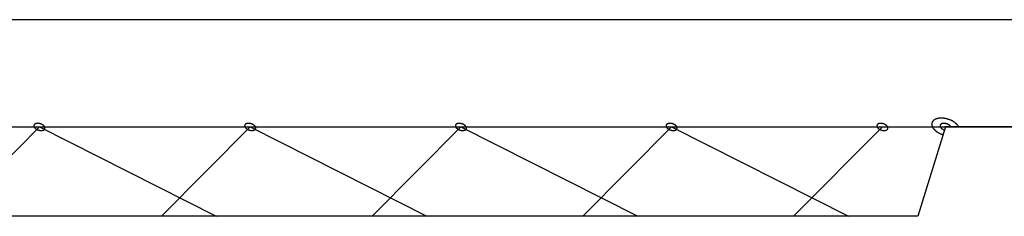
# Model space of a CAD drawing. Header units: millimetres. Extents: x -78 to 141, y 20 to 129.
# Tile 54 of 114: x 21.2 to 34.77, y 124.72 to 127.44. Entities that reach past the tile are written whole.
import ezdxf

# ---------------------------------------------------------------- set-up
doc = ezdxf.new("R2010")
doc.units = ezdxf.units.MM
doc.header["$LTSCALE"] = 16.335
doc.layers.get('0').update_dxf_attribs({"linetype": 'CONTINUOUS'})
doc.layers.add('02___PRT_ALL_AXES', color=7, linetype='CONTINUOUS')

msp = doc.modelspace()

# ---------------------------------------------------------------- linework, layer by layer
at = {"color": 7, "linetype": 'Continuous'}
for p, q in [((1.42, 125.954), (33.965, 125.954)), ((20.245, 124.719), (21.47, 125.954)), ((21.47, 125.954), (23.907, 124.719)), ((23.151, 124.719), (24.375, 125.954)), ((24.375, 125.954), (26.813, 124.719)), ((26.057, 124.719), (27.281, 125.954)), ((27.281, 125.954), (29.719, 124.719)), ((28.963, 124.719), (30.187, 125.954)), ((30.187, 125.954), (32.624, 124.719)), ((31.868, 124.719), (33.093, 125.954)), ((41.229, 125.954), (33.965, 125.954)), ((33.583, 124.719), (8.448, 124.719))]:
    msp.add_line(p, q, dxfattribs=at)
for points, knots in [([(21.542, 125.954), (21.542, 125.954), (21.54, 125.959), (21.538, 125.961), (21.537, 125.963), (21.536, 125.964), (21.535, 125.965), (21.534, 125.967), (21.532, 125.968), (21.53, 125.97), (21.529, 125.972), (21.528, 125.973), (21.526, 125.974), (21.525, 125.975), (21.522, 125.977), (21.52, 125.979), (21.518, 125.98), (21.517, 125.982), (21.515, 125.982), (21.513, 125.984), (21.51, 125.985), (21.508, 125.987), (21.506, 125.988), (21.504, 125.989), (21.502, 125.99), (21.5, 125.991), (21.497, 125.992), (21.494, 125.993), (21.492, 125.994), (21.49, 125.995), (21.488, 125.996), (21.486, 125.996), (21.483, 125.997), (21.48, 125.998), (21.477, 125.999), (21.475, 126), (21.474, 126), (21.471, 126), (21.468, 126.001), (21.465, 126.002), (21.462, 126.002), (21.46, 126.002), (21.459, 126.002), (21.456, 126.003), (21.453, 126.003), (21.45, 126.003), (21.447, 126.003), (21.446, 126.003), (21.444, 126.003), (21.442, 126.003), (21.439, 126.003), (21.436, 126.003), (21.434, 126.003), (21.432, 126.002), (21.43, 126.002), (21.428, 126.002), (21.426, 126.001), (21.423, 126), (21.421, 126), (21.42, 126), (21.418, 125.999), (21.417, 125.998), (21.415, 125.997), (21.412, 125.996), (21.411, 125.996), (21.409, 125.995), (21.408, 125.994), (21.407, 125.993), (21.405, 125.992), (21.404, 125.991), (21.402, 125.99), (21.401, 125.989), (21.401, 125.988), (21.4, 125.987), (21.399, 125.985), (21.397, 125.984), (21.397, 125.983), (21.396, 125.982), (21.396, 125.981), (21.395, 125.979), (21.395, 125.977), (21.394, 125.976), (21.394, 125.974), (21.393, 125.973), (21.393, 125.972), (21.393, 125.97), (21.394, 125.969), (21.394, 125.967), (21.394, 125.965), (21.394, 125.964), (21.394, 125.963), (21.395, 125.961), (21.396, 125.959), (21.397, 125.954), (21.397, 125.954)], [0, 0, 0, 0, 0.00178862, 0.00268292, 0.00313008, 0.00357723, 0.00407486, 0.0045725, 0.00556776, 0.00656303, 0.00706066, 0.0075583, 0.00810164, 0.00864499, 0.00973169, 0.01081838, 0.01136173, 0.01190508, 0.01249491, 0.01308474, 0.0142644, 0.01544405, 0.01603388, 0.01662371, 0.01722604, 0.01782837, 0.01903302, 0.02023767, 0.02084, 0.02144232, 0.02205221, 0.0226621, 0.02388189, 0.02510167, 0.02571156, 0.02632145, 0.02692335, 0.02752524, 0.02872902, 0.0299328, 0.03053469, 0.03113658, 0.03172556, 0.03231453, 0.03349248, 0.03467043, 0.03525941, 0.03584838, 0.03639056, 0.03693274, 0.03801709, 0.03910144, 0.03964362, 0.0401858, 0.04068205, 0.0411783, 0.0421708, 0.04316329, 0.04365954, 0.04415579, 0.04460152, 0.04504725, 0.04593871, 0.04683018, 0.04727591, 0.04772164, 0.04812629, 0.04853094, 0.04934024, 0.05014954, 0.05055419, 0.05095884, 0.05132092, 0.05168301, 0.05240718, 0.05313135, 0.05349343, 0.05385552, 0.05420471, 0.0545539, 0.05525228, 0.05595067, 0.05629986, 0.05664905, 0.05701186, 0.05737466, 0.05810028, 0.0588259, 0.0591887, 0.05955151, 0.0599574, 0.0603633, 0.06117508, 0.06279865, 0.06279865, 0.06279865, 0.06279865]), ([(24.448, 125.954), (24.448, 125.954), (24.445, 125.959), (24.444, 125.961), (24.443, 125.963), (24.442, 125.964), (24.441, 125.965), (24.44, 125.967), (24.438, 125.968), (24.436, 125.97), (24.435, 125.972), (24.434, 125.973), (24.432, 125.974), (24.43, 125.975), (24.428, 125.977), (24.426, 125.979), (24.424, 125.98), (24.423, 125.982), (24.421, 125.982), (24.419, 125.984), (24.416, 125.985), (24.414, 125.987), (24.411, 125.988), (24.41, 125.989), (24.408, 125.99), (24.406, 125.991), (24.403, 125.992), (24.4, 125.993), (24.398, 125.994), (24.396, 125.995), (24.394, 125.996), (24.392, 125.996), (24.389, 125.997), (24.385, 125.998), (24.383, 125.999), (24.381, 126), (24.379, 126), (24.377, 126), (24.374, 126.001), (24.371, 126.002), (24.368, 126.002), (24.366, 126.002), (24.364, 126.002), (24.362, 126.003), (24.359, 126.003), (24.356, 126.003), (24.353, 126.003), (24.351, 126.003), (24.35, 126.003), (24.347, 126.003), (24.345, 126.003), (24.342, 126.003), (24.339, 126.003), (24.338, 126.002), (24.336, 126.002), (24.334, 126.002), (24.332, 126.001), (24.329, 126), (24.327, 126), (24.326, 126), (24.324, 125.999), (24.323, 125.998), (24.32, 125.997), (24.318, 125.996), (24.317, 125.996), (24.315, 125.995), (24.314, 125.994), (24.313, 125.993), (24.311, 125.992), (24.309, 125.991), (24.308, 125.99), (24.307, 125.989), (24.306, 125.988), (24.306, 125.987), (24.304, 125.985), (24.303, 125.984), (24.302, 125.983), (24.302, 125.982), (24.301, 125.981), (24.301, 125.979), (24.3, 125.977), (24.3, 125.976), (24.3, 125.974), (24.299, 125.973), (24.299, 125.972), (24.299, 125.97), (24.299, 125.969), (24.299, 125.967), (24.3, 125.965), (24.299, 125.964), (24.3, 125.963), (24.3, 125.961), (24.301, 125.959), (24.303, 125.954), (24.303, 125.954)], [0, 0, 0, 0, 0.00178862, 0.00268292, 0.00313008, 0.00357723, 0.00407486, 0.0045725, 0.00556776, 0.00656303, 0.00706066, 0.0075583, 0.00810164, 0.00864499, 0.00973169, 0.01081838, 0.01136173, 0.01190508, 0.01249491, 0.01308474, 0.0142644, 0.01544405, 0.01603388, 0.01662371, 0.01722604, 0.01782837, 0.01903302, 0.02023767, 0.02084, 0.02144232, 0.02205221, 0.0226621, 0.02388189, 0.02510167, 0.02571156, 0.02632145, 0.02692335, 0.02752524, 0.02872902, 0.0299328, 0.03053469, 0.03113658, 0.03172556, 0.03231453, 0.03349248, 0.03467043, 0.03525941, 0.03584838, 0.03639056, 0.03693274, 0.03801709, 0.03910144, 0.03964362, 0.0401858, 0.04068205, 0.0411783, 0.0421708, 0.04316329, 0.04365954, 0.04415579, 0.04460152, 0.04504725, 0.04593871, 0.04683018, 0.04727591, 0.04772164, 0.04812629, 0.04853094, 0.04934024, 0.05014954, 0.05055419, 0.05095884, 0.05132092, 0.05168301, 0.05240718, 0.05313135, 0.05349343, 0.05385552, 0.05420471, 0.0545539, 0.05525228, 0.05595067, 0.05629986, 0.05664905, 0.05701186, 0.05737466, 0.05810028, 0.0588259, 0.0591887, 0.05955151, 0.0599574, 0.0603633, 0.06117508, 0.06279865, 0.06279865, 0.06279865, 0.06279865]), ([(27.354, 125.954), (27.354, 125.954), (27.351, 125.959), (27.35, 125.961), (27.349, 125.963), (27.348, 125.964), (27.347, 125.965), (27.345, 125.967), (27.344, 125.968), (27.342, 125.97), (27.34, 125.972), (27.339, 125.973), (27.338, 125.974), (27.336, 125.975), (27.334, 125.977), (27.332, 125.979), (27.33, 125.98), (27.328, 125.982), (27.327, 125.982), (27.325, 125.984), (27.322, 125.985), (27.319, 125.987), (27.317, 125.988), (27.316, 125.989), (27.314, 125.99), (27.312, 125.991), (27.309, 125.992), (27.306, 125.993), (27.303, 125.994), (27.302, 125.995), (27.3, 125.996), (27.297, 125.996), (27.294, 125.997), (27.291, 125.998), (27.289, 125.999), (27.287, 126), (27.285, 126), (27.283, 126), (27.28, 126.001), (27.276, 126.002), (27.274, 126.002), (27.272, 126.002), (27.27, 126.002), (27.268, 126.003), (27.265, 126.003), (27.262, 126.003), (27.259, 126.003), (27.257, 126.003), (27.256, 126.003), (27.253, 126.003), (27.25, 126.003), (27.248, 126.003), (27.245, 126.003), (27.244, 126.002), (27.242, 126.002), (27.24, 126.002), (27.237, 126.001), (27.235, 126), (27.233, 126), (27.231, 126), (27.23, 125.999), (27.228, 125.998), (27.226, 125.997), (27.224, 125.996), (27.222, 125.996), (27.221, 125.995), (27.22, 125.994), (27.219, 125.993), (27.217, 125.992), (27.215, 125.991), (27.214, 125.99), (27.213, 125.989), (27.212, 125.988), (27.211, 125.987), (27.21, 125.985), (27.209, 125.984), (27.208, 125.983), (27.207, 125.982), (27.207, 125.981), (27.207, 125.979), (27.206, 125.977), (27.206, 125.976), (27.205, 125.974), (27.205, 125.973), (27.205, 125.972), (27.205, 125.97), (27.205, 125.969), (27.205, 125.967), (27.205, 125.965), (27.205, 125.964), (27.206, 125.963), (27.206, 125.961), (27.207, 125.959), (27.209, 125.954), (27.209, 125.954)], [0, 0, 0, 0, 0.00178862, 0.00268292, 0.00313008, 0.00357723, 0.00407486, 0.0045725, 0.00556776, 0.00656303, 0.00706066, 0.0075583, 0.00810164, 0.00864499, 0.00973169, 0.01081838, 0.01136173, 0.01190508, 0.01249491, 0.01308474, 0.0142644, 0.01544405, 0.01603388, 0.01662371, 0.01722604, 0.01782837, 0.01903302, 0.02023767, 0.02084, 0.02144232, 0.02205221, 0.0226621, 0.02388189, 0.02510167, 0.02571156, 0.02632145, 0.02692335, 0.02752524, 0.02872902, 0.0299328, 0.03053469, 0.03113658, 0.03172556, 0.03231453, 0.03349248, 0.03467043, 0.03525941, 0.03584838, 0.03639056, 0.03693274, 0.03801709, 0.03910144, 0.03964362, 0.0401858, 0.04068205, 0.0411783, 0.0421708, 0.04316329, 0.04365954, 0.04415579, 0.04460152, 0.04504725, 0.04593871, 0.04683018, 0.04727591, 0.04772164, 0.04812629, 0.04853094, 0.04934024, 0.05014954, 0.05055419, 0.05095884, 0.05132092, 0.05168301, 0.05240718, 0.05313135, 0.05349343, 0.05385552, 0.05420471, 0.0545539, 0.05525228, 0.05595067, 0.05629986, 0.05664905, 0.05701186, 0.05737466, 0.05810028, 0.0588259, 0.0591887, 0.05955151, 0.0599574, 0.0603633, 0.06117508, 0.06279865, 0.06279865, 0.06279865, 0.06279865]), ([(30.26, 125.954), (30.26, 125.954), (30.257, 125.959), (30.255, 125.961), (30.254, 125.963), (30.254, 125.964), (30.253, 125.965), (30.251, 125.967), (30.249, 125.968), (30.248, 125.97), (30.246, 125.972), (30.245, 125.973), (30.244, 125.974), (30.242, 125.975), (30.24, 125.977), (30.237, 125.979), (30.236, 125.98), (30.234, 125.982), (30.233, 125.982), (30.231, 125.984), (30.228, 125.985), (30.225, 125.987), (30.223, 125.988), (30.221, 125.989), (30.22, 125.99), (30.217, 125.991), (30.214, 125.992), (30.212, 125.993), (30.209, 125.994), (30.208, 125.995), (30.206, 125.996), (30.203, 125.996), (30.2, 125.997), (30.197, 125.998), (30.195, 125.999), (30.193, 126), (30.191, 126), (30.188, 126), (30.185, 126.001), (30.182, 126.002), (30.18, 126.002), (30.178, 126.002), (30.176, 126.002), (30.174, 126.003), (30.17, 126.003), (30.167, 126.003), (30.165, 126.003), (30.163, 126.003), (30.161, 126.003), (30.159, 126.003), (30.156, 126.003), (30.153, 126.003), (30.151, 126.003), (30.149, 126.002), (30.148, 126.002), (30.146, 126.002), (30.143, 126.001), (30.141, 126), (30.139, 126), (30.137, 126), (30.136, 125.999), (30.134, 125.998), (30.132, 125.997), (30.13, 125.996), (30.128, 125.996), (30.127, 125.995), (30.126, 125.994), (30.124, 125.993), (30.123, 125.992), (30.121, 125.991), (30.12, 125.99), (30.119, 125.989), (30.118, 125.988), (30.117, 125.987), (30.116, 125.985), (30.115, 125.984), (30.114, 125.983), (30.113, 125.982), (30.113, 125.981), (30.113, 125.979), (30.112, 125.977), (30.112, 125.976), (30.111, 125.974), (30.111, 125.973), (30.111, 125.972), (30.111, 125.97), (30.111, 125.969), (30.111, 125.967), (30.111, 125.965), (30.111, 125.964), (30.112, 125.963), (30.112, 125.961), (30.113, 125.959), (30.114, 125.954), (30.114, 125.954)], [0, 0, 0, 0, 0.00178862, 0.00268292, 0.00313008, 0.00357723, 0.00407486, 0.0045725, 0.00556776, 0.00656303, 0.00706066, 0.0075583, 0.00810164, 0.00864499, 0.00973169, 0.01081838, 0.01136173, 0.01190508, 0.01249491, 0.01308474, 0.0142644, 0.01544405, 0.01603388, 0.01662371, 0.01722604, 0.01782837, 0.01903302, 0.02023767, 0.02084, 0.02144232, 0.02205221, 0.0226621, 0.02388189, 0.02510167, 0.02571156, 0.02632145, 0.02692335, 0.02752524, 0.02872902, 0.0299328, 0.03053469, 0.03113658, 0.03172556, 0.03231453, 0.03349248, 0.03467043, 0.03525941, 0.03584838, 0.03639056, 0.03693274, 0.03801709, 0.03910144, 0.03964362, 0.0401858, 0.04068205, 0.0411783, 0.0421708, 0.04316329, 0.04365954, 0.04415579, 0.04460152, 0.04504725, 0.04593871, 0.04683018, 0.04727591, 0.04772164, 0.04812629, 0.04853094, 0.04934024, 0.05014954, 0.05055419, 0.05095884, 0.05132092, 0.05168301, 0.05240718, 0.05313135, 0.05349343, 0.05385552, 0.05420471, 0.0545539, 0.05525228, 0.05595067, 0.05629986, 0.05664905, 0.05701186, 0.05737466, 0.05810028, 0.0588259, 0.0591887, 0.05955151, 0.0599574, 0.0603633, 0.06117508, 0.06279865, 0.06279865, 0.06279865, 0.06279865]), ([(33.166, 125.954), (33.166, 125.954), (33.163, 125.959), (33.161, 125.961), (33.16, 125.963), (33.16, 125.964), (33.158, 125.965), (33.157, 125.967), (33.155, 125.968), (33.153, 125.97), (33.152, 125.972), (33.151, 125.973), (33.15, 125.974), (33.148, 125.975), (33.146, 125.977), (33.143, 125.979), (33.141, 125.98), (33.14, 125.982), (33.138, 125.982), (33.136, 125.984), (33.134, 125.985), (33.131, 125.987), (33.129, 125.988), (33.127, 125.989), (33.126, 125.99), (33.123, 125.991), (33.12, 125.992), (33.117, 125.993), (33.115, 125.994), (33.113, 125.995), (33.111, 125.996), (33.109, 125.996), (33.106, 125.997), (33.103, 125.998), (33.1, 125.999), (33.099, 126), (33.097, 126), (33.094, 126), (33.091, 126.001), (33.088, 126.002), (33.086, 126.002), (33.084, 126.002), (33.082, 126.002), (33.079, 126.003), (33.076, 126.003), (33.073, 126.003), (33.071, 126.003), (33.069, 126.003), (33.067, 126.003), (33.065, 126.003), (33.062, 126.003), (33.059, 126.003), (33.057, 126.003), (33.055, 126.002), (33.054, 126.002), (33.052, 126.002), (33.049, 126.001), (33.047, 126), (33.045, 126), (33.043, 126), (33.042, 125.999), (33.04, 125.998), (33.038, 125.997), (33.036, 125.996), (33.034, 125.996), (33.033, 125.995), (33.032, 125.994), (33.03, 125.993), (33.029, 125.992), (33.027, 125.991), (33.026, 125.99), (33.024, 125.989), (33.024, 125.988), (33.023, 125.987), (33.022, 125.985), (33.021, 125.984), (33.02, 125.983), (33.019, 125.982), (33.019, 125.981), (33.018, 125.979), (33.018, 125.977), (33.017, 125.976), (33.017, 125.974), (33.016, 125.973), (33.017, 125.972), (33.017, 125.97), (33.017, 125.969), (33.017, 125.967), (33.017, 125.965), (33.017, 125.964), (33.017, 125.963), (33.018, 125.961), (33.019, 125.959), (33.02, 125.954), (33.02, 125.954)], [0, 0, 0, 0, 0.00178862, 0.00268292, 0.00313008, 0.00357723, 0.00407486, 0.0045725, 0.00556776, 0.00656303, 0.00706066, 0.0075583, 0.00810164, 0.00864499, 0.00973169, 0.01081838, 0.01136173, 0.01190508, 0.01249491, 0.01308474, 0.0142644, 0.01544405, 0.01603388, 0.01662371, 0.01722604, 0.01782837, 0.01903302, 0.02023767, 0.02084, 0.02144232, 0.02205221, 0.0226621, 0.02388189, 0.02510167, 0.02571156, 0.02632145, 0.02692335, 0.02752524, 0.02872902, 0.0299328, 0.03053469, 0.03113658, 0.03172556, 0.03231453, 0.03349248, 0.03467043, 0.03525941, 0.03584838, 0.03639056, 0.03693274, 0.03801709, 0.03910144, 0.03964362, 0.0401858, 0.04068205, 0.0411783, 0.0421708, 0.04316329, 0.04365954, 0.04415579, 0.04460152, 0.04504725, 0.04593871, 0.04683018, 0.04727591, 0.04772164, 0.04812629, 0.04853094, 0.04934024, 0.05014954, 0.05055419, 0.05095884, 0.05132092, 0.05168301, 0.05240718, 0.05313135, 0.05349343, 0.05385552, 0.05420471, 0.0545539, 0.05525228, 0.05595067, 0.05629986, 0.05664905, 0.05701186, 0.05737466, 0.05810028, 0.0588259, 0.0591887, 0.05955151, 0.0599574, 0.0603633, 0.06117508, 0.06279865, 0.06279865, 0.06279865, 0.06279865]), ([(34.011, 126.058), (34.011, 126.058), (33.997, 126.062), (33.988, 126.064), (33.98, 126.067), (33.971, 126.069), (33.961, 126.071), (33.95, 126.073), (33.942, 126.074), (33.935, 126.075), (33.93, 126.076), (33.926, 126.076), (33.92, 126.076), (33.913, 126.076), (33.905, 126.076), (33.9, 126.076), (33.896, 126.076), (33.892, 126.077), (33.887, 126.076), (33.881, 126.075), (33.874, 126.074), (33.866, 126.073), (33.86, 126.073), (33.858, 126.072), (33.856, 126.072), (33.854, 126.071), (33.851, 126.071), (33.848, 126.069), (33.844, 126.068), (33.839, 126.067), (33.835, 126.065), (33.831, 126.064), (33.828, 126.063), (33.826, 126.062), (33.825, 126.062), (33.824, 126.061), (33.823, 126.061), (33.82, 126.059), (33.817, 126.057), (33.813, 126.055), (33.809, 126.052), (33.806, 126.051), (33.804, 126.049), (33.802, 126.048), (33.8, 126.047), (33.799, 126.046), (33.798, 126.044), (33.795, 126.041), (33.791, 126.037), (33.788, 126.033), (33.785, 126.03), (33.783, 126.028), (33.782, 126.025), (33.781, 126.023), (33.78, 126.02), (33.779, 126.017), (33.777, 126.013), (33.776, 126.01), (33.775, 126.008), (33.774, 126.005), (33.775, 126.002), (33.774, 125.998), (33.774, 125.993), (33.774, 125.988), (33.774, 125.984), (33.774, 125.982), (33.774, 125.981), (33.775, 125.979), (33.776, 125.977), (33.776, 125.974), (33.778, 125.971), (33.779, 125.967), (33.781, 125.962), (33.783, 125.955), (33.783, 125.954)], [0, 0, 0, 0, 0.0041491, 0.0082983, 0.0103729, 0.0124474, 0.0165245, 0.02059, 0.0226227, 0.0246554, 0.0266652, 0.0276313, 0.0285973, 0.0324614, 0.0343934, 0.0363255, 0.0372915, 0.0382575, 0.0400665, 0.0418491, 0.0436318, 0.047197, 0.0489796, 0.0494253, 0.0498709, 0.0506876, 0.0514885, 0.0522894, 0.0538912, 0.055493, 0.0570949, 0.0586967, 0.0594976, 0.0598981, 0.0602985, 0.060658, 0.0610176, 0.0617367, 0.0631748, 0.064613, 0.0660512, 0.0674894, 0.0682084, 0.0689275, 0.0696245, 0.0699402, 0.0702559, 0.0715186, 0.0740442, 0.075307, 0.0765697, 0.077806, 0.0784012, 0.0789963, 0.0801867, 0.081377, 0.0825673, 0.0837576, 0.0843528, 0.084948, 0.0861521, 0.0873755, 0.088599, 0.091046, 0.0922695, 0.0925753, 0.0928812, 0.0935474, 0.0942337, 0.0949199, 0.0962925, 0.0976651, 0.0990377, 0.1017828, 0.1017828, 0.1017828, 0.1017828]), ([(34.037, 125.954), (34.037, 125.954), (34.035, 125.959), (34.033, 125.961), (34.032, 125.963), (34.031, 125.964), (34.03, 125.965), (34.029, 125.967), (34.027, 125.968), (34.025, 125.97), (34.024, 125.972), (34.023, 125.973), (34.021, 125.974), (34.02, 125.975), (34.017, 125.977), (34.015, 125.979), (34.013, 125.98), (34.012, 125.982), (34.01, 125.982), (34.008, 125.984), (34.005, 125.985), (34.003, 125.987), (34.001, 125.988), (33.999, 125.989), (33.997, 125.99), (33.995, 125.991), (33.992, 125.992), (33.989, 125.993), (33.987, 125.994), (33.985, 125.995), (33.983, 125.996), (33.981, 125.996), (33.978, 125.997), (33.975, 125.998), (33.972, 125.999), (33.97, 126), (33.968, 126), (33.966, 126), (33.963, 126.001), (33.96, 126.002), (33.957, 126.002), (33.955, 126.002), (33.954, 126.002), (33.951, 126.003), (33.948, 126.003), (33.945, 126.003), (33.942, 126.003), (33.941, 126.003), (33.939, 126.003), (33.937, 126.003), (33.934, 126.003), (33.931, 126.003), (33.929, 126.003), (33.927, 126.002), (33.925, 126.002), (33.923, 126.002), (33.921, 126.001), (33.918, 126), (33.916, 126), (33.915, 126), (33.913, 125.999), (33.912, 125.998), (33.91, 125.997), (33.907, 125.996), (33.906, 125.996), (33.904, 125.995), (33.903, 125.994), (33.902, 125.993), (33.9, 125.992), (33.899, 125.991), (33.897, 125.99), (33.896, 125.989), (33.896, 125.988), (33.895, 125.987), (33.894, 125.985), (33.892, 125.984), (33.892, 125.983), (33.891, 125.982), (33.891, 125.981), (33.89, 125.979), (33.89, 125.977), (33.889, 125.976), (33.889, 125.974), (33.888, 125.973), (33.888, 125.972), (33.888, 125.97), (33.889, 125.969), (33.889, 125.967), (33.889, 125.965), (33.889, 125.964), (33.889, 125.963), (33.89, 125.961), (33.891, 125.959), (33.892, 125.954), (33.892, 125.954)], [0, 0, 0, 0, 0.00178862, 0.00268292, 0.00313008, 0.00357723, 0.00407486, 0.0045725, 0.00556776, 0.00656303, 0.00706066, 0.0075583, 0.00810164, 0.00864499, 0.00973169, 0.01081838, 0.01136173, 0.01190508, 0.01249491, 0.01308474, 0.0142644, 0.01544405, 0.01603388, 0.01662371, 0.01722604, 0.01782837, 0.01903302, 0.02023767, 0.02084, 0.02144232, 0.02205221, 0.0226621, 0.02388189, 0.02510167, 0.02571156, 0.02632145, 0.02692335, 0.02752524, 0.02872902, 0.0299328, 0.03053469, 0.03113658, 0.03172556, 0.03231453, 0.03349248, 0.03467043, 0.03525941, 0.03584838, 0.03639056, 0.03693274, 0.03801709, 0.03910144, 0.03964362, 0.0401858, 0.04068205, 0.0411783, 0.0421708, 0.04316329, 0.04365954, 0.04415579, 0.04460152, 0.04504725, 0.04593871, 0.04683018, 0.04727591, 0.04772164, 0.04812629, 0.04853094, 0.04934024, 0.05014954, 0.05055419, 0.05095884, 0.05132092, 0.05168301, 0.05240718, 0.05313135, 0.05349343, 0.05385552, 0.05420471, 0.0545539, 0.05525228, 0.05595067, 0.05629986, 0.05664905, 0.05701186, 0.05737466, 0.05810028, 0.0588259, 0.0591887, 0.05955151, 0.0599574, 0.0603633, 0.06117508, 0.06279865, 0.06279865, 0.06279865, 0.06279865]), ([(34.146, 125.954), (34.146, 125.954), (34.141, 125.963), (34.138, 125.968), (34.136, 125.972), (34.135, 125.973), (34.134, 125.974), (34.133, 125.976), (34.131, 125.978), (34.128, 125.981), (34.125, 125.985), (34.122, 125.988), (34.119, 125.992), (34.117, 125.994), (34.116, 125.995), (34.115, 125.996), (34.113, 125.998), (34.109, 126.001), (34.104, 126.005), (34.1, 126.009), (34.097, 126.012), (34.095, 126.013), (34.092, 126.015), (34.089, 126.017), (34.084, 126.021), (34.078, 126.025), (34.074, 126.028), (34.071, 126.029), (34.069, 126.031), (34.065, 126.033), (34.061, 126.035), (34.056, 126.038), (34.05, 126.041), (34.046, 126.043), (34.042, 126.045), (34.039, 126.047), (34.032, 126.049), (34.024, 126.052), (34.011, 126.058), (34.011, 126.058)], [0, 0, 0, 0, 0.00285255, 0.00570511, 0.00641824, 0.00713138, 0.00748795, 0.0078667, 0.00864972, 0.01021576, 0.0117818, 0.01334784, 0.01491388, 0.0156969, 0.01609849, 0.0165229, 0.01737171, 0.01822052, 0.02161578, 0.02331341, 0.02416222, 0.02501103, 0.02591586, 0.02682069, 0.02863035, 0.03224967, 0.0331545, 0.03405933, 0.03497703, 0.03592408, 0.03781816, 0.03971224, 0.04160633, 0.04350041, 0.04444745, 0.0454106, 0.04735616, 0.05124728, 0.05513841, 0.05513841, 0.05513841, 0.05513841]), ([(21.397, 125.954), (21.397, 125.954), (21.4, 125.95), (21.401, 125.948), (21.402, 125.946), (21.403, 125.945), (21.404, 125.944), (21.406, 125.942), (21.407, 125.94), (21.409, 125.938), (21.411, 125.937), (21.412, 125.936), (21.413, 125.935), (21.415, 125.933), (21.417, 125.931), (21.419, 125.93), (21.421, 125.928), (21.422, 125.927), (21.424, 125.926), (21.426, 125.925), (21.429, 125.923), (21.432, 125.922), (21.434, 125.921), (21.435, 125.92), (21.437, 125.919), (21.439, 125.918), (21.442, 125.917), (21.445, 125.915), (21.448, 125.914), (21.449, 125.914), (21.451, 125.913), (21.454, 125.912), (21.457, 125.911), (21.46, 125.91), (21.462, 125.91), (21.464, 125.909), (21.466, 125.909), (21.468, 125.908), (21.471, 125.908), (21.475, 125.907), (21.477, 125.907), (21.479, 125.906), (21.481, 125.906), (21.483, 125.906), (21.486, 125.906), (21.489, 125.906), (21.492, 125.905), (21.494, 125.905), (21.495, 125.905), (21.498, 125.906), (21.501, 125.906), (21.503, 125.906), (21.506, 125.906), (21.507, 125.906), (21.509, 125.907), (21.511, 125.907), (21.514, 125.908), (21.516, 125.908), (21.518, 125.909), (21.52, 125.909), (21.521, 125.91), (21.523, 125.91), (21.525, 125.911), (21.527, 125.912), (21.529, 125.913), (21.53, 125.913), (21.531, 125.914), (21.532, 125.915), (21.534, 125.917), (21.536, 125.918), (21.537, 125.919), (21.538, 125.92), (21.539, 125.921), (21.54, 125.922), (21.541, 125.923), (21.542, 125.925), (21.543, 125.926), (21.544, 125.927), (21.544, 125.928), (21.544, 125.93), (21.545, 125.931), (21.545, 125.933), (21.546, 125.934), (21.546, 125.935), (21.546, 125.937), (21.546, 125.938), (21.546, 125.94), (21.546, 125.942), (21.546, 125.943), (21.546, 125.945), (21.545, 125.946), (21.545, 125.947), (21.544, 125.95), (21.542, 125.954), (21.542, 125.954)], [0, 0, 0, 0, 0.00178862, 0.00268292, 0.00313008, 0.00357723, 0.00407486, 0.0045725, 0.00556776, 0.00656303, 0.00706066, 0.0075583, 0.00810164, 0.00864499, 0.00973169, 0.01081838, 0.01136173, 0.01190508, 0.01249491, 0.01308474, 0.0142644, 0.01544405, 0.01603388, 0.01662371, 0.01722604, 0.01782837, 0.01903302, 0.02023767, 0.02084, 0.02144232, 0.02205221, 0.0226621, 0.02388189, 0.02510167, 0.02571156, 0.02632145, 0.02692335, 0.02752524, 0.02872902, 0.0299328, 0.03053469, 0.03113658, 0.03172556, 0.03231453, 0.03349248, 0.03467043, 0.03525941, 0.03584838, 0.03639056, 0.03693274, 0.03801709, 0.03910144, 0.03964362, 0.0401858, 0.04068205, 0.0411783, 0.0421708, 0.04316329, 0.04365954, 0.04415579, 0.04460152, 0.04504725, 0.04593871, 0.04683018, 0.04727591, 0.04772164, 0.04812629, 0.04853094, 0.04934024, 0.05014954, 0.05055419, 0.05095884, 0.05132092, 0.05168301, 0.05240718, 0.05313135, 0.05349343, 0.05385552, 0.05420471, 0.0545539, 0.05525228, 0.05595067, 0.05629986, 0.05664905, 0.05701186, 0.05737466, 0.05810028, 0.0588259, 0.0591887, 0.05955151, 0.0599574, 0.0603633, 0.06117508, 0.06279865, 0.06279865, 0.06279865, 0.06279865]), ([(24.303, 125.954), (24.303, 125.954), (24.306, 125.95), (24.307, 125.948), (24.308, 125.946), (24.309, 125.945), (24.31, 125.944), (24.311, 125.942), (24.313, 125.94), (24.315, 125.938), (24.316, 125.937), (24.317, 125.936), (24.319, 125.935), (24.321, 125.933), (24.323, 125.931), (24.325, 125.93), (24.327, 125.928), (24.328, 125.927), (24.33, 125.926), (24.332, 125.925), (24.335, 125.923), (24.337, 125.922), (24.34, 125.921), (24.341, 125.92), (24.343, 125.919), (24.345, 125.918), (24.348, 125.917), (24.351, 125.915), (24.353, 125.914), (24.355, 125.914), (24.357, 125.913), (24.359, 125.912), (24.362, 125.911), (24.365, 125.91), (24.368, 125.91), (24.37, 125.909), (24.372, 125.909), (24.374, 125.908), (24.377, 125.908), (24.38, 125.907), (24.383, 125.907), (24.385, 125.906), (24.387, 125.906), (24.389, 125.906), (24.392, 125.906), (24.395, 125.906), (24.398, 125.905), (24.4, 125.905), (24.401, 125.905), (24.404, 125.906), (24.406, 125.906), (24.409, 125.906), (24.411, 125.906), (24.413, 125.906), (24.415, 125.907), (24.417, 125.907), (24.419, 125.908), (24.422, 125.908), (24.424, 125.909), (24.425, 125.909), (24.427, 125.91), (24.428, 125.91), (24.431, 125.911), (24.433, 125.912), (24.434, 125.913), (24.436, 125.913), (24.437, 125.914), (24.438, 125.915), (24.44, 125.917), (24.442, 125.918), (24.443, 125.919), (24.444, 125.92), (24.445, 125.921), (24.445, 125.922), (24.447, 125.923), (24.448, 125.925), (24.449, 125.926), (24.449, 125.927), (24.45, 125.928), (24.45, 125.93), (24.451, 125.931), (24.451, 125.933), (24.451, 125.934), (24.452, 125.935), (24.452, 125.937), (24.452, 125.938), (24.452, 125.94), (24.452, 125.942), (24.451, 125.943), (24.452, 125.945), (24.451, 125.946), (24.45, 125.947), (24.45, 125.95), (24.448, 125.954), (24.448, 125.954)], [0, 0, 0, 0, 0.00178862, 0.00268292, 0.00313008, 0.00357723, 0.00407486, 0.0045725, 0.00556776, 0.00656303, 0.00706066, 0.0075583, 0.00810164, 0.00864499, 0.00973169, 0.01081838, 0.01136173, 0.01190508, 0.01249491, 0.01308474, 0.0142644, 0.01544405, 0.01603388, 0.01662371, 0.01722604, 0.01782837, 0.01903302, 0.02023767, 0.02084, 0.02144232, 0.02205221, 0.0226621, 0.02388189, 0.02510167, 0.02571156, 0.02632145, 0.02692335, 0.02752524, 0.02872902, 0.0299328, 0.03053469, 0.03113658, 0.03172556, 0.03231453, 0.03349248, 0.03467043, 0.03525941, 0.03584838, 0.03639056, 0.03693274, 0.03801709, 0.03910144, 0.03964362, 0.0401858, 0.04068205, 0.0411783, 0.0421708, 0.04316329, 0.04365954, 0.04415579, 0.04460152, 0.04504725, 0.04593871, 0.04683018, 0.04727591, 0.04772164, 0.04812629, 0.04853094, 0.04934024, 0.05014954, 0.05055419, 0.05095884, 0.05132092, 0.05168301, 0.05240718, 0.05313135, 0.05349343, 0.05385552, 0.05420471, 0.0545539, 0.05525228, 0.05595067, 0.05629986, 0.05664905, 0.05701186, 0.05737466, 0.05810028, 0.0588259, 0.0591887, 0.05955151, 0.0599574, 0.0603633, 0.06117508, 0.06279865, 0.06279865, 0.06279865, 0.06279865]), ([(27.209, 125.954), (27.209, 125.954), (27.211, 125.95), (27.213, 125.948), (27.214, 125.946), (27.215, 125.945), (27.216, 125.944), (27.217, 125.942), (27.219, 125.94), (27.221, 125.938), (27.222, 125.937), (27.223, 125.936), (27.225, 125.935), (27.226, 125.933), (27.229, 125.931), (27.231, 125.93), (27.233, 125.928), (27.234, 125.927), (27.236, 125.926), (27.238, 125.925), (27.241, 125.923), (27.243, 125.922), (27.245, 125.921), (27.247, 125.92), (27.249, 125.919), (27.251, 125.918), (27.254, 125.917), (27.257, 125.915), (27.259, 125.914), (27.261, 125.914), (27.263, 125.913), (27.265, 125.912), (27.268, 125.911), (27.271, 125.91), (27.274, 125.91), (27.276, 125.909), (27.277, 125.909), (27.28, 125.908), (27.283, 125.908), (27.286, 125.907), (27.289, 125.907), (27.291, 125.906), (27.292, 125.906), (27.295, 125.906), (27.298, 125.906), (27.301, 125.906), (27.304, 125.905), (27.305, 125.905), (27.307, 125.905), (27.309, 125.906), (27.312, 125.906), (27.315, 125.906), (27.317, 125.906), (27.319, 125.906), (27.321, 125.907), (27.323, 125.907), (27.325, 125.908), (27.328, 125.908), (27.33, 125.909), (27.331, 125.909), (27.333, 125.91), (27.334, 125.91), (27.336, 125.911), (27.339, 125.912), (27.34, 125.913), (27.342, 125.913), (27.343, 125.914), (27.344, 125.915), (27.346, 125.917), (27.347, 125.918), (27.349, 125.919), (27.35, 125.92), (27.35, 125.921), (27.351, 125.922), (27.352, 125.923), (27.353, 125.925), (27.354, 125.926), (27.355, 125.927), (27.355, 125.928), (27.356, 125.93), (27.356, 125.931), (27.357, 125.933), (27.357, 125.934), (27.358, 125.935), (27.358, 125.937), (27.358, 125.938), (27.357, 125.94), (27.357, 125.942), (27.357, 125.943), (27.357, 125.945), (27.357, 125.946), (27.356, 125.947), (27.355, 125.95), (27.354, 125.954), (27.354, 125.954)], [0, 0, 0, 0, 0.00178862, 0.00268292, 0.00313008, 0.00357723, 0.00407486, 0.0045725, 0.00556776, 0.00656303, 0.00706066, 0.0075583, 0.00810164, 0.00864499, 0.00973169, 0.01081838, 0.01136173, 0.01190508, 0.01249491, 0.01308474, 0.0142644, 0.01544405, 0.01603388, 0.01662371, 0.01722604, 0.01782837, 0.01903302, 0.02023767, 0.02084, 0.02144232, 0.02205221, 0.0226621, 0.02388189, 0.02510167, 0.02571156, 0.02632145, 0.02692335, 0.02752524, 0.02872902, 0.0299328, 0.03053469, 0.03113658, 0.03172556, 0.03231453, 0.03349248, 0.03467043, 0.03525941, 0.03584838, 0.03639056, 0.03693274, 0.03801709, 0.03910144, 0.03964362, 0.0401858, 0.04068205, 0.0411783, 0.0421708, 0.04316329, 0.04365954, 0.04415579, 0.04460152, 0.04504725, 0.04593871, 0.04683018, 0.04727591, 0.04772164, 0.04812629, 0.04853094, 0.04934024, 0.05014954, 0.05055419, 0.05095884, 0.05132092, 0.05168301, 0.05240718, 0.05313135, 0.05349343, 0.05385552, 0.05420471, 0.0545539, 0.05525228, 0.05595067, 0.05629986, 0.05664905, 0.05701186, 0.05737466, 0.05810028, 0.0588259, 0.0591887, 0.05955151, 0.0599574, 0.0603633, 0.06117508, 0.06279865, 0.06279865, 0.06279865, 0.06279865]), ([(30.114, 125.954), (30.115, 125.954), (30.117, 125.95), (30.119, 125.948), (30.12, 125.946), (30.12, 125.945), (30.122, 125.944), (30.123, 125.942), (30.125, 125.94), (30.127, 125.938), (30.128, 125.937), (30.129, 125.936), (30.13, 125.935), (30.132, 125.933), (30.135, 125.931), (30.137, 125.93), (30.139, 125.928), (30.14, 125.927), (30.142, 125.926), (30.144, 125.925), (30.146, 125.923), (30.149, 125.922), (30.151, 125.921), (30.153, 125.92), (30.155, 125.919), (30.157, 125.918), (30.16, 125.917), (30.163, 125.915), (30.165, 125.914), (30.167, 125.914), (30.169, 125.913), (30.171, 125.912), (30.174, 125.911), (30.177, 125.91), (30.18, 125.91), (30.181, 125.909), (30.183, 125.909), (30.186, 125.908), (30.189, 125.908), (30.192, 125.907), (30.194, 125.907), (30.196, 125.906), (30.198, 125.906), (30.201, 125.906), (30.204, 125.906), (30.207, 125.906), (30.209, 125.905), (30.211, 125.905), (30.213, 125.905), (30.215, 125.906), (30.218, 125.906), (30.221, 125.906), (30.223, 125.906), (30.225, 125.906), (30.226, 125.907), (30.228, 125.907), (30.231, 125.908), (30.233, 125.908), (30.235, 125.909), (30.237, 125.909), (30.238, 125.91), (30.24, 125.91), (30.242, 125.911), (30.244, 125.912), (30.246, 125.913), (30.247, 125.913), (30.248, 125.914), (30.25, 125.915), (30.251, 125.917), (30.253, 125.918), (30.254, 125.919), (30.256, 125.92), (30.256, 125.921), (30.257, 125.922), (30.258, 125.923), (30.259, 125.925), (30.26, 125.926), (30.261, 125.927), (30.261, 125.928), (30.262, 125.93), (30.262, 125.931), (30.263, 125.933), (30.263, 125.934), (30.264, 125.935), (30.263, 125.937), (30.263, 125.938), (30.263, 125.94), (30.263, 125.942), (30.263, 125.943), (30.263, 125.945), (30.263, 125.946), (30.262, 125.947), (30.261, 125.95), (30.26, 125.954), (30.26, 125.954)], [0, 0, 0, 0, 0.00178862, 0.00268292, 0.00313008, 0.00357723, 0.00407486, 0.0045725, 0.00556776, 0.00656303, 0.00706066, 0.0075583, 0.00810164, 0.00864499, 0.00973169, 0.01081838, 0.01136173, 0.01190508, 0.01249491, 0.01308474, 0.0142644, 0.01544405, 0.01603388, 0.01662371, 0.01722604, 0.01782837, 0.01903302, 0.02023767, 0.02084, 0.02144232, 0.02205221, 0.0226621, 0.02388189, 0.02510167, 0.02571156, 0.02632145, 0.02692335, 0.02752524, 0.02872902, 0.0299328, 0.03053469, 0.03113658, 0.03172556, 0.03231453, 0.03349248, 0.03467043, 0.03525941, 0.03584838, 0.03639056, 0.03693274, 0.03801709, 0.03910144, 0.03964362, 0.0401858, 0.04068205, 0.0411783, 0.0421708, 0.04316329, 0.04365954, 0.04415579, 0.04460152, 0.04504725, 0.04593871, 0.04683018, 0.04727591, 0.04772164, 0.04812629, 0.04853094, 0.04934024, 0.05014954, 0.05055419, 0.05095884, 0.05132092, 0.05168301, 0.05240718, 0.05313135, 0.05349343, 0.05385552, 0.05420471, 0.0545539, 0.05525228, 0.05595067, 0.05629986, 0.05664905, 0.05701186, 0.05737466, 0.05810028, 0.0588259, 0.0591887, 0.05955151, 0.0599574, 0.0603633, 0.06117508, 0.06279865, 0.06279865, 0.06279865, 0.06279865]), ([(33.02, 125.954), (33.02, 125.954), (33.023, 125.95), (33.025, 125.948), (33.026, 125.946), (33.026, 125.945), (33.027, 125.944), (33.029, 125.942), (33.031, 125.94), (33.032, 125.938), (33.034, 125.937), (33.035, 125.936), (33.036, 125.935), (33.038, 125.933), (33.04, 125.931), (33.043, 125.93), (33.044, 125.928), (33.046, 125.927), (33.047, 125.926), (33.049, 125.925), (33.052, 125.923), (33.055, 125.922), (33.057, 125.921), (33.059, 125.92), (33.06, 125.919), (33.063, 125.918), (33.066, 125.917), (33.068, 125.915), (33.071, 125.914), (33.072, 125.914), (33.074, 125.913), (33.077, 125.912), (33.08, 125.911), (33.083, 125.91), (33.085, 125.91), (33.087, 125.909), (33.089, 125.909), (33.092, 125.908), (33.095, 125.908), (33.098, 125.907), (33.1, 125.907), (33.102, 125.906), (33.104, 125.906), (33.106, 125.906), (33.11, 125.906), (33.113, 125.906), (33.115, 125.905), (33.117, 125.905), (33.119, 125.905), (33.121, 125.906), (33.124, 125.906), (33.127, 125.906), (33.129, 125.906), (33.131, 125.906), (33.132, 125.907), (33.134, 125.907), (33.137, 125.908), (33.139, 125.908), (33.141, 125.909), (33.143, 125.909), (33.144, 125.91), (33.146, 125.91), (33.148, 125.911), (33.15, 125.912), (33.152, 125.913), (33.153, 125.913), (33.154, 125.914), (33.156, 125.915), (33.157, 125.917), (33.159, 125.918), (33.16, 125.919), (33.161, 125.92), (33.162, 125.921), (33.163, 125.922), (33.164, 125.923), (33.165, 125.925), (33.166, 125.926), (33.167, 125.927), (33.167, 125.928), (33.167, 125.93), (33.168, 125.931), (33.168, 125.933), (33.169, 125.934), (33.169, 125.935), (33.169, 125.937), (33.169, 125.938), (33.169, 125.94), (33.169, 125.942), (33.169, 125.943), (33.169, 125.945), (33.168, 125.946), (33.168, 125.947), (33.167, 125.95), (33.166, 125.954), (33.166, 125.954)], [0, 0, 0, 0, 0.00178862, 0.00268292, 0.00313008, 0.00357723, 0.00407486, 0.0045725, 0.00556776, 0.00656303, 0.00706066, 0.0075583, 0.00810164, 0.00864499, 0.00973169, 0.01081838, 0.01136173, 0.01190508, 0.01249491, 0.01308474, 0.0142644, 0.01544405, 0.01603388, 0.01662371, 0.01722604, 0.01782837, 0.01903302, 0.02023767, 0.02084, 0.02144232, 0.02205221, 0.0226621, 0.02388189, 0.02510167, 0.02571156, 0.02632145, 0.02692335, 0.02752524, 0.02872902, 0.0299328, 0.03053469, 0.03113658, 0.03172556, 0.03231453, 0.03349248, 0.03467043, 0.03525941, 0.03584838, 0.03639056, 0.03693274, 0.03801709, 0.03910144, 0.03964362, 0.0401858, 0.04068205, 0.0411783, 0.0421708, 0.04316329, 0.04365954, 0.04415579, 0.04460152, 0.04504725, 0.04593871, 0.04683018, 0.04727591, 0.04772164, 0.04812629, 0.04853094, 0.04934024, 0.05014954, 0.05055419, 0.05095884, 0.05132092, 0.05168301, 0.05240718, 0.05313135, 0.05349343, 0.05385552, 0.05420471, 0.0545539, 0.05525228, 0.05595067, 0.05629986, 0.05664905, 0.05701186, 0.05737466, 0.05810028, 0.0588259, 0.0591887, 0.05955151, 0.0599574, 0.0603633, 0.06117508, 0.06279865, 0.06279865, 0.06279865, 0.06279865]), ([(33.783, 125.954), (33.783, 125.954), (33.789, 125.945), (33.792, 125.94), (33.794, 125.936), (33.796, 125.934), (33.796, 125.933), (33.797, 125.932), (33.8, 125.929), (33.802, 125.926), (33.806, 125.922), (33.81, 125.918), (33.812, 125.915), (33.815, 125.913), (33.816, 125.911), (33.817, 125.91), (33.819, 125.908), (33.824, 125.905), (33.829, 125.9), (33.834, 125.896), (33.837, 125.893), (33.839, 125.891), (33.842, 125.89), (33.845, 125.888), (33.852, 125.884), (33.858, 125.88), (33.863, 125.877), (33.865, 125.875), (33.867, 125.874), (33.868, 125.873), (33.872, 125.872), (33.877, 125.869), (33.882, 125.866), (33.888, 125.864), (33.893, 125.861), (33.896, 125.859), (33.898, 125.859), (33.9, 125.858), (33.903, 125.857), (33.909, 125.855), (33.917, 125.852), (33.931, 125.847), (33.931, 125.846)], [0, 0, 0, 0, 0.00303962, 0.00607924, 0.00683915, 0.00759905, 0.00797901, 0.00838391, 0.00922258, 0.01089994, 0.0125773, 0.01425465, 0.01593201, 0.01677069, 0.01720425, 0.01766942, 0.01859977, 0.01953011, 0.0232515, 0.02511219, 0.02604254, 0.02697289, 0.02794633, 0.02891977, 0.03086666, 0.03476044, 0.03573389, 0.03670733, 0.03719405, 0.03769437, 0.03871066, 0.04074322, 0.04277578, 0.04480834, 0.0468409, 0.04785718, 0.04837253, 0.04890426, 0.04996771, 0.05103115, 0.05528494, 0.05953873, 0.05953873, 0.05953873, 0.05953873]), ([(33.892, 125.954), (33.892, 125.954), (33.894, 125.951), (33.896, 125.948), (33.897, 125.946), (33.898, 125.945), (33.899, 125.944), (33.901, 125.941), (33.903, 125.939), (33.905, 125.937), (33.906, 125.936), (33.908, 125.935), (33.91, 125.933), (33.913, 125.931), (33.915, 125.929), (33.917, 125.928), (33.919, 125.926), (33.922, 125.924), (33.925, 125.923), (33.928, 125.921), (33.932, 125.919), (33.936, 125.917), (33.939, 125.916), (33.942, 125.915), (33.946, 125.913), (33.951, 125.911), (33.951, 125.911)], [0, 0, 0, 0, 0.00121585, 0.0024317, 0.00303962, 0.003353, 0.00368847, 0.00503036, 0.00637224, 0.00670772, 0.00706681, 0.00781109, 0.00929965, 0.01004392, 0.0107882, 0.01156696, 0.01234571, 0.01390322, 0.01468198, 0.01548249, 0.01710854, 0.01873459, 0.01955915, 0.02040991, 0.02211143, 0.02381294, 0.02381294, 0.02381294, 0.02381294])]:
    msp.add_open_spline(points, degree=3, knots=knots, dxfattribs=at)
at = {"layer": '02___PRT_ALL_AXES', "color": 7, "linetype": 'Continuous'}
for p, q in [((-75.853, 127.437), (102.855, 127.437)), ((-76.311, 125.954), (102.396, 125.954)), ((33.965, 125.954), (33.583, 124.719))]:
    msp.add_line(p, q, dxfattribs=at)

doc.saveas('drawing.dxf')
